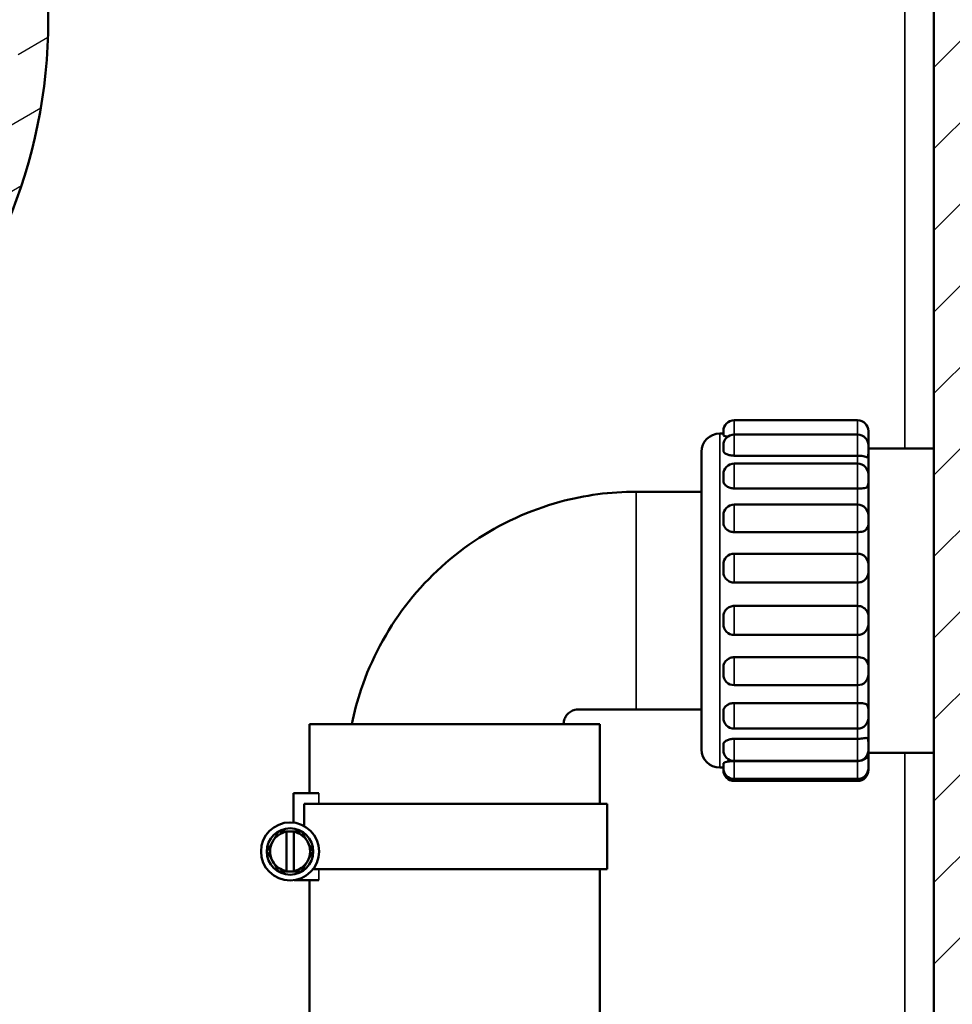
# Model space of a CAD drawing. Header units: millimetres. Extents: x 0 to 2103, y 0 to 1485.
# Tile 31 of 65: x 1044 to 1172, y 637 to 772. Entities that reach past the tile are written whole.
import ezdxf

# ---------------------------------------------------------------- set-up
doc = ezdxf.new("R2010")
doc.units = ezdxf.units.MM
doc.header["$LTSCALE"] = 2.5
for name, color, linetype, lineweight in [('AM_0', 7, 'Continuous', 50), ('AM_4', 7, 'Continuous', 35), ('AM_5', 7, 'Continuous', 35), ('AM_8', 7, 'Continuous', 25)]:
    doc.layers.add(name, color=color, linetype=linetype, lineweight=lineweight)
doc.styles.add('7 mm', font='arial.ttf')
doc.dimstyles.new('Schriftgröße 7', dxfattribs={"dimscale": 2.5, "dimtxt": 7, "dimasz": 2.5, "dimexe": 1.5, "dimexo": 1, "dimgap": 0.7, "dimtad": 1, "dimrnd": 1e-08, "dimtxsty": '7 mm', "dimcen": 0.09, "dimdle": 10, "dimclrd": 256, "dimclre": 256, "dimclrt": 7, "dimadec": 1, "dimazin": 2, "dimtfac": 0.357143, "dimtdec": 3, "dimtmove": 0, "dimatfit": 3, "dimfxl": 1, "dimtolj": 1, "dimtzin": 0, "dimlwd": -1, "dimlwe": -1, "dimarcsym": 0})

# ---------------------------------------------------------------- blocks, each defined once
blk = doc.blocks.new('*D67')
at = {"layer": 'AM_5', "transparency": 16777216}
for p, q in [((1208.9, 692.37), (1255.15, 692.37)), ((1251.4, 686.12), (1251.4, 513.62)), ((1168.4, 507.37), (1255.15, 507.37))]:
    blk.add_line(p, q, dxfattribs=at)
for points in [[(1250.36, 686.12), (1252.44, 686.12), (1251.4, 692.37)], [(1250.36, 513.62), (1252.44, 513.62), (1251.4, 507.37)]]:
    blk.add_solid(points, dxfattribs=at)
at = {"layer": 'Defpoints', "color": 0, "transparency": 16777216}
for p in [(1206.4, 692.37), (1165.9, 507.37), (1251.4, 507.37)]:
    blk.add_point(p, dxfattribs=at)
at = {"layer": 'AM_5', "color": 7, "transparency": 16777216, "insert": (1240.71, 581.29), "char_height": 17.5, "attachment_point": 4, "rotation": 90, "style": '7 mm'}
blk.add_mtext('\\A1;185', dxfattribs=at)
blk = doc.blocks.new('*D70')
at = {"layer": 'AM_5', "transparency": 16777216}
for p, q in [((1246.6, 844.37), (1298.44, 844.37)), ((1294.69, 838.12), (1294.69, 513.62)), ((1168.4, 507.37), (1298.44, 507.37))]:
    blk.add_line(p, q, dxfattribs=at)
for points in [[(1293.65, 838.12), (1295.73, 838.12), (1294.69, 844.37)], [(1293.65, 513.62), (1295.73, 513.62), (1294.69, 507.37)]]:
    blk.add_solid(points, dxfattribs=at)
at = {"layer": 'Defpoints', "color": 0, "transparency": 16777216}
for p in [(1244.1, 844.37), (1165.9, 507.37), (1294.69, 507.37)]:
    blk.add_point(p, dxfattribs=at)
at = {"layer": 'AM_5', "color": 7, "transparency": 16777216, "insert": (1284, 656.54), "char_height": 17.5, "attachment_point": 4, "rotation": 90, "style": '7 mm'}
blk.add_mtext('\\A1;337', dxfattribs=at)

msp = doc.modelspace()

# ---------------------------------------------------------------- hatches: boundary and pattern name
at = {"layer": 'AM_8'}
h = msp.add_hatch(dxfattribs=at)
h.set_pattern_fill('ANSI31', color=256, scale=63.5, style=0)
h.set_pattern_definition([(45, (0, 0), (-5.61266, 5.61266), [])])
edge = h.paths.add_edge_path()
edge.add_ellipse((850.3968, 909.3655), major_axis=(-2, 0), ratio=1, start_angle=0, end_angle=90)
edge.add_line((850.3968, 907.3655), (856.985, 907.3655))
edge.add_spline(control_points=[(856.985, 907.3655), (857.2798, 907.3655), (857.6279, 907.3028), (858.1611, 907.0991), (858.4448, 906.9281), (858.8348, 906.5696), (859.0162, 906.325), (859.2168, 905.8782), (859.2777, 905.6015), (859.2777, 905.3655)], knot_values=[0.31748805, 0.31748805, 0.31748805, 0.31748805, 0.4059175, 0.4059175, 0.48871987, 0.48871987, 0.56484395, 0.56484395, 0.63566172, 0.63566172, 0.63566172, 0.63566172], degree=3, periodic=0)
edge.add_line((859.2777, 905.3655), (859.2777, 902.3655))
edge.add_spline(control_points=[(859.2777, 902.3655), (859.2777, 902.1297), (859.3386, 901.8533), (859.5389, 901.4068), (859.7201, 901.1625), (860.1105, 900.8038), (860.3951, 900.6329), (860.9318, 900.4283), (861.2836, 900.3655), (861.5814, 900.3655)], knot_values=[0, 0, 0, 0, 0.07074831, 0.07074831, 0.1468011, 0.1468011, 0.22979095, 0.22979095, 0.31912671, 0.31912671, 0.31912671, 0.31912671], degree=3, periodic=0)
edge.add_line((861.5814, 900.3655), (867.3933, 900.3655))
edge.add_spline(control_points=[(867.3933, 900.3655), (867.6972, 900.3655), (868.0563, 900.3019), (868.6041, 900.0956), (868.8949, 899.9236), (869.2925, 899.5633), (869.477, 899.3191), (869.6797, 898.8739), (869.7412, 898.5997), (869.7412, 898.3655)], knot_values=[0.32147905, 0.32147905, 0.32147905, 0.32147905, 0.41265072, 0.41265072, 0.49709843, 0.49709843, 0.57361002, 0.57361002, 0.64386812, 0.64386812, 0.64386812, 0.64386812], degree=3, periodic=0)
edge.add_line((869.7412, 898.3655), (869.7412, 877.3655))
edge.add_spline(control_points=[(869.7412, 877.3655), (869.7412, 876.7825), (869.8054, 876.1469), (870.0785, 874.9073), (870.2873, 874.3031), (870.7911, 873.1943), (871.1419, 872.5937), (871.9682, 871.4841), (872.4432, 870.9747), (873.441, 870.073), (874.0655, 869.609), (875.3968, 868.8169), (876.1033, 868.4883), (877.5121, 867.9627), (878.3512, 867.7312), (880.059, 867.4328), (880.9276, 867.3655), (881.7214, 867.3655)], knot_values=[0, 0, 0, 0, 0.17490125, 0.17490125, 0.34980251, 0.34980251, 0.54027679, 0.54027679, 0.73075108, 0.73075108, 0.94372192, 0.94372192, 1.15669276, 1.15669276, 1.39482562, 1.39482562, 1.63295848, 1.63295848, 1.63295848, 1.63295848], degree=3, periodic=0)
edge.add_line((881.7214, 867.3655), (881.7214, 864.3655))
edge.add_line((881.7214, 864.3655), (870.5341, 864.3655))
edge.add_spline(control_points=[(870.5341, 864.3655), (869.5176, 864.9835), (868.5662, 865.7018), (867.0142, 867.1184), (866.2626, 867.9337), (864.9568, 869.7075), (864.4033, 870.6665), (863.6049, 872.4427), (863.2731, 873.4145), (862.8393, 875.4076), (862.7376, 876.4289), (862.7376, 877.3655)], knot_values=[-1.49559584, -1.49559584, -1.49559584, -1.49559584, -1.16842364, -1.16842364, -0.86519482, -0.86519482, -0.56196601, -0.56196601, -0.28098301, -0.28098301, 0, 0, 0, 0], degree=3, periodic=0)
edge.add_line((862.7376, 877.3655), (862.7376, 894.3655))
edge.add_line((862.7376, 894.3655), (861.5814, 894.3655))
edge.add_spline(control_points=[(861.5814, 894.3655), (860.988, 894.3655), (860.3389, 894.4181), (859.064, 894.6491), (858.4381, 894.8276), (857.3714, 895.2361), (856.8282, 895.4964), (855.8068, 896.1217), (855.3288, 896.4869), (854.5553, 897.2027), (854.1827, 897.6127), (853.5358, 898.5033), (853.2618, 898.984), (852.864, 899.8776), (852.698, 900.3691), (852.5543, 901.0363), (852.5248, 901.2012), (852.5013, 901.3655)], knot_values=[-1.27226412, -1.27226412, -1.27226412, -1.27226412, -1.09422792, -1.09422792, -0.91619172, -0.91619172, -0.7515338, -0.7515338, -0.58687588, -0.58687588, -0.43536713, -0.43536713, -0.28385837, -0.28385837, -0.14192918, -0.14192918, -0.09582796, -0.09582796, -0.09582796, -0.09582796], degree=3, periodic=0)
edge.add_line((852.5013, 901.3655), (850.3968, 901.3655))
edge.add_ellipse((850.3968, 909.3655), major_axis=(0, -8), ratio=1, start_angle=270, end_angle=360, ccw=False)
edge.add_line((842.3968, 909.3655), (842.3968, 911.3655))
edge.add_line((842.3968, 911.3655), (835.3968, 911.3655))
edge.add_ellipse((835.3968, 919.3655), major_axis=(0, -8), ratio=1, start_angle=270.094166, end_angle=360, ccw=False)
edge.add_line((827.3968, 919.3523), (816.454, 889.2873))
edge.add_ellipse((807.9968, 892.3655), major_axis=(8.4572, -3.0782), ratio=1, start_angle=290, end_angle=360, ccw=False)
edge.add_line((807.9968, 883.3655), (784.5968, 883.3655))
edge.add_ellipse((784.5968, 892.3655), major_axis=(0, -9), ratio=1, start_angle=335.311988, end_angle=360, ccw=False)
edge.add_ellipse((770.8968, 879.4787), major_axis=(9.9409, 4.7094), ratio=1, start_angle=334.651281, end_angle=360, ccw=False)
edge.add_line((781.8968, 879.4787), (781.8968, 517.3655))
edge.add_ellipse((785.8968, 517.3655), major_axis=(-4, 0), ratio=1, start_angle=0, end_angle=90)
edge.add_line((785.8968, 513.3655), (966.4974, 513.3655))
edge.add_spline(control_points=[(966.4974, 513.3655), (966.5474, 513.6496), (966.6191, 513.928), (966.8008, 514.4827), (966.9357, 514.8066), (967.2603, 515.4261), (967.4499, 515.7217), (967.885, 516.3077), (968.1841, 516.6436), (968.8401, 517.2542), (969.1969, 517.5291), (970.0314, 518.0846), (970.6622, 518.4121), (971.9087, 518.9199), (972.7013, 519.149), (974.3187, 519.442), (975.1432, 519.5069), (976.6503, 519.5069), (977.4748, 519.442), (979.0922, 519.149), (979.8849, 518.9199), (981.1313, 518.4121), (981.7622, 518.0846), (982.5966, 517.5291), (982.9534, 517.2542), (983.6095, 516.6436), (983.9085, 516.3077), (984.3437, 515.7217), (984.5332, 515.4261), (984.8578, 514.8066), (984.9927, 514.4827), (985.1744, 513.928), (985.2462, 513.6496), (985.2961, 513.3655)], knot_values=[1.33568633, 1.33568633, 1.33568633, 1.33568633, 1.41486401, 1.41486401, 1.51079485, 1.51079485, 1.60672569, 1.60672569, 1.72977229, 1.72977229, 1.8528189, 1.8528189, 2.03051262, 2.03051262, 2.25658575, 2.25658575, 2.48265888, 2.48265888, 2.708732, 2.708732, 2.93480513, 2.93480513, 3.11249885, 3.11249885, 3.23554546, 3.23554546, 3.35859206, 3.35859206, 3.4545229, 3.4545229, 3.55045374, 3.55045374, 3.62963143, 3.62963143, 3.62963143, 3.62963143], degree=3, periodic=0)
edge.add_line((985.2961, 513.3655), (1165.8968, 513.3655))
edge.add_ellipse((1165.8968, 517.3655), major_axis=(0, -4), ratio=1, start_angle=0, end_angle=90)
edge.add_line((1169.8968, 517.3655), (1169.8968, 879.4787))
edge.add_ellipse((1180.8968, 879.4787), major_axis=(-11, 0), ratio=1, start_angle=334.651281, end_angle=360, ccw=False)
edge.add_ellipse((1167.1968, 892.3655), major_axis=(3.7591, -8.1774), ratio=1, start_angle=335.311988, end_angle=360, ccw=False)
edge.add_line((1167.1968, 883.3655), (1143.7968, 883.3655))
edge.add_ellipse((1143.7968, 892.3655), major_axis=(0, -9), ratio=1, start_angle=290, end_angle=360, ccw=False)
edge.add_line((1135.3395, 889.2873), (1124.3968, 919.3523))
edge.add_ellipse((1116.3968, 919.3655), major_axis=(8, -0.0131), ratio=1, start_angle=270.094166, end_angle=360, ccw=False)
edge.add_line((1116.3968, 911.3655), (1109.3968, 911.3655))
edge.add_line((1109.3968, 911.3655), (1109.3968, 909.3655))
edge.add_ellipse((1101.3968, 909.3655), major_axis=(8, 0), ratio=1, start_angle=270, end_angle=360, ccw=False)
edge.add_line((1101.3968, 901.3655), (1099.2922, 901.3655))
edge.add_spline(control_points=[(1099.2922, 901.3655), (1099.2687, 901.2012), (1099.2393, 901.0363), (1099.0955, 900.3691), (1098.9295, 899.8776), (1098.5318, 898.984), (1098.2577, 898.5033), (1097.6108, 897.6127), (1097.2382, 897.2027), (1096.4647, 896.4869), (1095.9867, 896.1217), (1094.9653, 895.4964), (1094.4222, 895.2361), (1093.3554, 894.8276), (1092.7296, 894.6491), (1091.4546, 894.4181), (1090.8056, 894.3655), (1090.2121, 894.3655)], knot_values=[0.09582796, 0.09582796, 0.09582796, 0.09582796, 0.14192918, 0.14192918, 0.28385837, 0.28385837, 0.43536713, 0.43536713, 0.58687588, 0.58687588, 0.7515338, 0.7515338, 0.91619172, 0.91619172, 1.09422792, 1.09422792, 1.27226412, 1.27226412, 1.27226412, 1.27226412], degree=3, periodic=0)
edge.add_line((1090.2121, 894.3655), (1089.0559, 894.3655))
edge.add_line((1089.0559, 894.3655), (1089.0559, 877.3655))
edge.add_spline(control_points=[(1089.0559, 877.3655), (1089.0559, 876.4289), (1088.9542, 875.4076), (1088.5204, 873.4145), (1088.1886, 872.4427), (1087.3902, 870.6665), (1086.8367, 869.7075), (1085.5309, 867.9337), (1084.7793, 867.1184), (1083.2273, 865.7018), (1082.2759, 864.9835), (1081.2595, 864.3655)], knot_values=[0, 0, 0, 0, 0.28098301, 0.28098301, 0.56196601, 0.56196601, 0.86519482, 0.86519482, 1.16842364, 1.16842364, 1.49559584, 1.49559584, 1.49559584, 1.49559584], degree=3, periodic=0)
edge.add_line((1081.2595, 864.3655), (1070.0721, 864.3655))
edge.add_line((1070.0721, 864.3655), (1070.0721, 867.3655))
edge.add_spline(control_points=[(1070.0721, 867.3655), (1070.8659, 867.3655), (1071.7345, 867.4328), (1073.4423, 867.7312), (1074.2814, 867.9627), (1075.6903, 868.4883), (1076.3967, 868.8169), (1077.728, 869.609), (1078.3525, 870.073), (1079.3503, 870.9747), (1079.8253, 871.4841), (1080.6516, 872.5937), (1081.0025, 873.1943), (1081.5062, 874.3031), (1081.715, 874.9073), (1081.9881, 876.1469), (1082.0523, 876.7825), (1082.0523, 877.3655)], knot_values=[-1.63295848, -1.63295848, -1.63295848, -1.63295848, -1.39482562, -1.39482562, -1.15669276, -1.15669276, -0.94372192, -0.94372192, -0.73075108, -0.73075108, -0.54027679, -0.54027679, -0.34980251, -0.34980251, -0.17490125, -0.17490125, 0, 0, 0, 0], degree=3, periodic=0)
edge.add_line((1082.0523, 877.3655), (1082.0523, 898.3655))
edge.add_spline(control_points=[(1082.0523, 898.3655), (1082.0523, 898.5997), (1082.1138, 898.8739), (1082.3166, 899.3191), (1082.501, 899.5633), (1082.8987, 899.9236), (1083.1894, 900.0956), (1083.7372, 900.3019), (1084.0963, 900.3655), (1084.4002, 900.3655)], knot_values=[-0.64386812, -0.64386812, -0.64386812, -0.64386812, -0.57361002, -0.57361002, -0.49709843, -0.49709843, -0.41265072, -0.41265072, -0.32147905, -0.32147905, -0.32147905, -0.32147905], degree=3, periodic=0)
edge.add_line((1084.4002, 900.3655), (1090.2121, 900.3655))
edge.add_spline(control_points=[(1090.2121, 900.3655), (1090.5099, 900.3655), (1090.8617, 900.4283), (1091.3984, 900.6329), (1091.683, 900.8038), (1092.0734, 901.1625), (1092.2546, 901.4068), (1092.455, 901.8533), (1092.5158, 902.1297), (1092.5158, 902.3655)], knot_values=[-0.31912671, -0.31912671, -0.31912671, -0.31912671, -0.22979095, -0.22979095, -0.1468011, -0.1468011, -0.07074831, -0.07074831, 0, 0, 0, 0], degree=3, periodic=0)
edge.add_line((1092.5158, 902.3655), (1092.5158, 905.3655))
edge.add_spline(control_points=[(1092.5158, 905.3655), (1092.5158, 905.6015), (1092.5768, 905.8782), (1092.7774, 906.325), (1092.9588, 906.5696), (1093.3487, 906.9281), (1093.6324, 907.0991), (1094.1656, 907.3028), (1094.5137, 907.3655), (1094.8085, 907.3655)], knot_values=[-0.63566172, -0.63566172, -0.63566172, -0.63566172, -0.56484395, -0.56484395, -0.48871987, -0.48871987, -0.4059175, -0.4059175, -0.31748805, -0.31748805, -0.31748805, -0.31748805], degree=3, periodic=0)
edge.add_line((1094.8085, 907.3655), (1101.3968, 907.3655))
edge.add_ellipse((1101.3968, 909.3655), major_axis=(0, -2), ratio=1, start_angle=0, end_angle=90)
edge.add_line((1103.3968, 909.3655), (1103.3968, 915.3655))
edge.add_ellipse((1105.3968, 915.3655), major_axis=(-2, 0), ratio=1, start_angle=270, end_angle=360, ccw=False)
edge.add_line((1105.3968, 917.3655), (1113.8968, 917.3655))
edge.add_line((1113.8968, 917.3655), (1116.3968, 917.3655))
edge.add_ellipse((1116.3968, 919.3655), major_axis=(0, -2), ratio=1, start_angle=0, end_angle=48.590378)
edge.add_ellipse((1116.3968, 919.3655), major_axis=(1.5, -1.3229), ratio=1, start_angle=0, end_angle=41.409622)
edge.add_line((1118.3968, 919.3655), (1118.3968, 936.3655))
edge.add_ellipse((1121.3968, 936.3655), major_axis=(-3, 0), ratio=1, start_angle=270, end_angle=360, ccw=False)
edge.add_line((1121.3968, 939.3655), (1121.397, 939.3655))
edge.add_ellipse((1121.397, 936.3655), major_axis=(0, 3), ratio=1, start_angle=290, end_angle=360, ccw=False)
edge.add_line((1124.2161, 937.3915), (1140.9777, 891.3394))
edge.add_ellipse((1143.7968, 892.3655), major_axis=(-2.8191, -1.0261), ratio=1, start_angle=0, end_angle=70)
edge.add_line((1143.7968, 889.3655), (1167.1968, 889.3655))
edge.add_ellipse((1167.1968, 892.3655), major_axis=(0, -3), ratio=1, start_angle=0, end_angle=70)
edge.add_line((1170.0158, 891.3394), (1178.7701, 915.3915))
edge.add_ellipse((1181.5892, 914.3655), major_axis=(-2.8191, 1.0261), ratio=1, start_angle=290, end_angle=360, ccw=False)
edge.add_line((1181.5892, 917.3655), (1195.466, 917.3655))
edge.add_ellipse((1195.466, 906.3655), major_axis=(0, 11), ratio=1, start_angle=210, end_angle=360, ccw=False)
edge.add_line((1200.966, 896.8392), (1178.3968, 883.8089))
edge.add_ellipse((1180.8968, 879.4787), major_axis=(-2.5, 4.3301), ratio=1, start_angle=0, end_angle=60)
edge.add_line((1175.8968, 879.4787), (1175.8968, 517.3655))
edge.add_ellipse((1165.8968, 517.3655), major_axis=(10, 0), ratio=1, start_angle=270, end_angle=360, ccw=False)
edge.add_line((1165.8968, 507.3655), (981.1883, 507.3655))
edge.add_spline(control_points=[(981.1883, 507.3655), (980.6886, 507.3655), (980.0891, 507.3806), (978.4357, 507.436), (977.0514, 507.4925), (975.8968, 507.4925), (974.7422, 507.4925), (973.3578, 507.436), (971.7044, 507.3806), (971.105, 507.3655), (970.6053, 507.3655)], knot_values=[-0.49629123, -0.49629123, -0.49629123, -0.49629123, -0.34637833, -0.34637833, 0, 0, 0, 0.34637833, 0.34637833, 0.49629123, 0.49629123, 0.49629123, 0.49629123], degree=3, periodic=0)
edge.add_line((970.6053, 507.3655), (785.8968, 507.3655))
edge.add_ellipse((785.8968, 517.3655), major_axis=(0, -10), ratio=1, start_angle=270, end_angle=360, ccw=False)
edge.add_line((775.8968, 517.3655), (775.8968, 879.4787))
edge.add_ellipse((770.8968, 879.4787), major_axis=(5, 0), ratio=1, start_angle=0, end_angle=60)
edge.add_line((773.3968, 883.8089), (750.8275, 896.8392))
edge.add_ellipse((756.3275, 906.3655), major_axis=(-5.5, -9.5263), ratio=1, start_angle=210, end_angle=360, ccw=False)
edge.add_line((756.3275, 917.3655), (770.2044, 917.3655))
edge.add_ellipse((770.2044, 914.3655), major_axis=(0, 3), ratio=1, start_angle=290, end_angle=360, ccw=False)
edge.add_line((773.0234, 915.3915), (781.7777, 891.3394))
edge.add_ellipse((784.5968, 892.3655), major_axis=(-2.8191, -1.0261), ratio=1, start_angle=0, end_angle=70)
edge.add_line((784.5968, 889.3655), (807.9968, 889.3655))
edge.add_ellipse((807.9968, 892.3655), major_axis=(0, -3), ratio=1, start_angle=0, end_angle=70)
edge.add_line((810.8158, 891.3394), (827.5774, 937.3915))
edge.add_ellipse((830.3965, 936.3655), major_axis=(-2.8191, 1.0261), ratio=1, start_angle=290, end_angle=360, ccw=False)
edge.add_line((830.3965, 939.3655), (830.3968, 939.3655))
edge.add_ellipse((830.3968, 936.3655), major_axis=(0, 3), ratio=1, start_angle=270, end_angle=360, ccw=False)
edge.add_line((833.3968, 936.3655), (833.3968, 919.3655))
edge.add_ellipse((835.3968, 919.3655), major_axis=(-2, 0), ratio=1, start_angle=0, end_angle=41.409622)
edge.add_ellipse((835.3968, 919.3655), major_axis=(-1.5, -1.3229), ratio=1, start_angle=0, end_angle=48.590378)
edge.add_line((835.3968, 917.3655), (837.8968, 917.3655))
edge.add_line((837.8968, 917.3655), (846.3968, 917.3655))
edge.add_ellipse((846.3968, 915.3655), major_axis=(0, 2), ratio=1, start_angle=270, end_angle=360, ccw=False)
edge.add_line((848.3968, 915.3655), (848.3968, 909.3655))
edge = h.paths.add_edge_path(flags=0)
edge.add_ellipse((1167.1968, 892.3655), major_axis=(8.4572, -3.0782), ratio=1, start_angle=358.838466, end_angle=360)
edge.add_line((1175.654, 889.2873), (1183.6898, 911.3655))
edge.add_line((1183.6898, 911.3655), (1195.466, 911.3655))
edge.add_ellipse((1195.466, 906.3655), major_axis=(2.5, -4.3301), ratio=1, start_angle=0, end_angle=150, ccw=False)
edge.add_line((1197.966, 902.0354), (1175.5899, 889.1165))
edge = h.paths.add_edge_path(flags=0)
edge.add_ellipse((784.5968, 892.3655), major_axis=(-8.3931, -3.249), ratio=1, start_angle=358.838466, end_angle=360)
edge.add_line((776.2037, 889.1165), (753.8275, 902.0354))
edge.add_ellipse((756.3275, 906.3655), major_axis=(0, 5), ratio=1, start_angle=0, end_angle=150, ccw=False)
edge.add_line((756.3275, 911.3655), (768.1037, 911.3655))
edge.add_line((768.1037, 911.3655), (776.1395, 889.2873))
h = msp.add_hatch(dxfattribs=at)
h.set_pattern_fill('ANSI31', color=256, scale=63.5, angle=-14.999978, style=0)
h.set_pattern_definition([(30, (0, 0), (-3.968753, 6.874075), [])])
edge = h.paths.add_edge_path()
edge.add_ellipse((975.8968, 772.3655), major_axis=(72, 0), ratio=1, start_angle=180, end_angle=360)
edge.add_line((1047.8968, 772.3655), (1047.8968, 861.6527))
edge.add_spline(control_points=[(1047.8968, 861.6527), (1047.8968, 862.3075), (1048.0246, 862.9563), (1048.5214, 864.1665), (1048.8852, 864.7169), (1049.759, 865.6013), (1050.2444, 865.9443), (1051.3122, 866.4446), (1051.886, 866.5982), (1052.4733, 866.648)], knot_values=[-0.74629253, -0.74629253, -0.74629253, -0.74629253, -0.54984115, -0.54984115, -0.35379815, -0.35379815, -0.17683713, -0.17683713, 0, 0, 0, 0], degree=3, periodic=0)
edge.add_spline(control_points=[(1052.4733, 866.648), (1056.4851, 866.9883), (1060.7511, 867.3655)], knot_values=[0.00333907, 0.00333907, 0.00333907, 0.53846571, 0.53846571, 0.53846571], weights=[1.03859538, 1.02004441, 1.00024711], degree=2, periodic=0)
edge.add_line((1060.7511, 867.3655), (1070.0721, 867.3655))
edge.add_spline(control_points=[(1070.0721, 867.3655), (1070.8659, 867.3655), (1071.7345, 867.4328), (1073.4423, 867.7312), (1074.2814, 867.9627), (1075.6903, 868.4883), (1076.3967, 868.8169), (1077.728, 869.609), (1078.3525, 870.073), (1079.3503, 870.9747), (1079.8253, 871.4841), (1080.6516, 872.5937), (1081.0025, 873.1943), (1081.5062, 874.3031), (1081.715, 874.9073), (1081.9881, 876.1469), (1082.0523, 876.7825), (1082.0523, 877.3655)], knot_values=[0, 0, 0, 0, 0.23813286, 0.23813286, 0.47626571, 0.47626571, 0.68923656, 0.68923656, 0.9022074, 0.9022074, 1.09268169, 1.09268169, 1.28315597, 1.28315597, 1.45805722, 1.45805722, 1.63295848, 1.63295848, 1.63295848, 1.63295848], degree=3, periodic=0)
edge.add_line((1082.0523, 877.3655), (1082.0523, 898.3655))
edge.add_line((1082.0523, 898.3655), (1082.0523, 905.3655))
edge.add_line((1082.0523, 905.3655), (1077.3118, 905.3655))
edge.add_line((1077.3118, 905.3655), (1077.3118, 877.3655))
edge.add_spline(control_points=[(1077.3118, 877.3655), (1077.3118, 877.0168), (1077.273, 876.6367), (1077.1081, 875.8956), (1076.9822, 875.5346), (1076.6777, 874.8699), (1076.4649, 874.509), (1075.9644, 873.8427), (1075.6769, 873.537), (1075.0725, 872.9949), (1074.6936, 872.7155), (1073.8867, 872.2386), (1073.4588, 872.0407), (1072.6079, 871.7249), (1072.1023, 871.5858), (1071.0735, 871.4062), (1070.5503, 871.3655), (1070.0721, 871.3655)], knot_values=[-0.98330002, -0.98330002, -0.98330002, -0.98330002, -0.8786834, -0.8786834, -0.77406678, -0.77406678, -0.65932911, -0.65932911, -0.54459145, -0.54459145, -0.4157376, -0.4157376, -0.28688375, -0.28688375, -0.14344188, -0.14344188, 0, 0, 0, 0], degree=3, periodic=0)
edge.add_line((1070.0721, 871.3655), (1060.468, 871.3655))
edge.add_spline(control_points=[(1060.468, 871.3655), (1055.9293, 870.9647), (1051.6776, 870.6056)], knot_values=[16.37753239, 16.37753239, 16.37753239, 16.94880695, 16.94880695, 16.94880695], weights=[1.00030472, 1.02139609, 1.04106531], degree=2, periodic=0)
edge.add_spline(control_points=[(1051.6776, 870.6056), (1050.5774, 870.5127), (1049.506, 870.2058), (1047.5401, 869.1979), (1046.6649, 868.5065), (1045.2901, 866.9002), (1044.7755, 866.0228), (1044.0758, 864.1276), (1043.8968, 863.1243), (1043.8968, 862.1134)], knot_values=[-1.26875102, -1.26875102, -1.26875102, -1.26875102, -0.93751201, -0.93751201, -0.60600679, -0.60600679, -0.30325542, -0.30325542, 0, 0, 0, 0], degree=3, periodic=0)
edge.add_line((1043.8968, 862.1134), (1043.8968, 772.3655))
edge.add_ellipse((975.8968, 772.3655), major_axis=(-68, 0), ratio=1, start_angle=0, end_angle=180, ccw=False)
edge.add_line((907.8968, 772.3655), (907.8968, 815.3655))
edge.add_line((907.8968, 815.3655), (903.8968, 815.3655))
edge.add_line((903.8968, 815.3655), (903.8968, 777.3655))
edge.add_line((903.8968, 777.3655), (903.8968, 775.3655))
edge.add_line((903.8968, 775.3655), (903.8968, 772.3655))
edge = h.paths.add_edge_path()
edge.add_line((957.8968, 815.3655), (961.8968, 815.3655))
edge.add_line((961.8968, 815.3655), (961.8968, 777.3655))
edge.add_line((961.8968, 777.3655), (961.8968, 775.3655))
edge.add_line((961.8968, 775.3655), (961.8968, 772.3655))
edge.add_ellipse((975.8968, 772.3655), major_axis=(-14, 0), ratio=1, start_angle=0, end_angle=180)
edge.add_line((989.8968, 772.3655), (989.8968, 860.3655))
edge.add_line((989.8968, 860.3655), (989.1721, 860.3655))
edge.add_spline(control_points=[(989.1721, 860.3655), (988.9431, 860.7457), (988.6643, 861.0947), (987.8737, 861.851), (987.3226, 862.2038), (986.1166, 862.6778), (985.4739, 862.7946), (984.8266, 862.7848)], knot_values=[-0.52238809, -0.52238809, -0.52238809, -0.52238809, -0.38872418, -0.38872418, -0.19419956, -0.19419956, 0, 0, 0, 0], degree=3, periodic=0)
edge.add_spline(control_points=[(984.8266, 862.7848), (948.9501, 862.2461), (891.0425, 867.3655)], knot_values=[7.33314441, 7.33314441, 7.33314441, 17.00385732, 17.00385732, 17.00385732], weights=[1.30875628, 1.3580203, 1.00024711], degree=2, periodic=0)
edge.add_line((891.0425, 867.3655), (881.7214, 867.3655))
edge.add_spline(control_points=[(881.7214, 867.3655), (880.9276, 867.3655), (880.059, 867.4328), (878.3512, 867.7312), (877.5121, 867.9627), (876.1033, 868.4883), (875.3968, 868.8169), (874.0655, 869.609), (873.441, 870.073), (872.4432, 870.9747), (871.9682, 871.4841), (871.1419, 872.5937), (870.7911, 873.1943), (870.2873, 874.3031), (870.0785, 874.9073), (869.8054, 876.1469), (869.7412, 876.7825), (869.7412, 877.3655)], knot_values=[-1.63295848, -1.63295848, -1.63295848, -1.63295848, -1.39482562, -1.39482562, -1.15669276, -1.15669276, -0.94372192, -0.94372192, -0.73075108, -0.73075108, -0.54027679, -0.54027679, -0.34980251, -0.34980251, -0.17490125, -0.17490125, 0, 0, 0, 0], degree=3, periodic=0)
edge.add_line((869.7412, 877.3655), (869.7412, 898.3655))
edge.add_line((869.7412, 898.3655), (869.7412, 905.3655))
edge.add_line((869.7412, 905.3655), (874.4818, 905.3655))
edge.add_line((874.4818, 905.3655), (874.4818, 877.3655))
edge.add_spline(control_points=[(874.4818, 877.3655), (874.4818, 877.0168), (874.5206, 876.6367), (874.6854, 875.8956), (874.8113, 875.5346), (875.1158, 874.8699), (875.3286, 874.509), (875.8292, 873.8427), (876.1166, 873.537), (876.7211, 872.9949), (877.0999, 872.7155), (877.9068, 872.2386), (878.3347, 872.0407), (879.1857, 871.7249), (879.6913, 871.5858), (880.7201, 871.4062), (881.2433, 871.3655), (881.7214, 871.3655)], knot_values=[0, 0, 0, 0, 0.10461662, 0.10461662, 0.20923324, 0.20923324, 0.32397091, 0.32397091, 0.43870857, 0.43870857, 0.56756242, 0.56756242, 0.69641626, 0.69641626, 0.83985814, 0.83985814, 0.98330002, 0.98330002, 0.98330002, 0.98330002], degree=3, periodic=0)
edge.add_line((881.7214, 871.3655), (891.3256, 871.3655))
edge.add_spline(control_points=[(891.3256, 871.3655), (949.2695, 866.2493), (985.2767, 866.8168)], knot_values=[0.00412582, 0.00412582, 0.00412582, 9.70382723, 9.70382723, 9.70382723], weights=[1.00030472, 1.35841625, 1.30653778], degree=2, periodic=0)
edge.add_spline(control_points=[(985.2767, 866.8168), (986.1391, 866.8304), (986.9983, 866.7119), (988.6516, 866.2187), (989.4355, 865.8469), (991.0689, 864.7401), (991.8563, 863.9429), (993.0879, 862.0827), (993.5169, 861.0355), (993.8422, 859.3859), (993.8968, 858.8263), (993.8968, 858.2655)], knot_values=[-1.3552541, -1.3552541, -1.3552541, -1.3552541, -1.09645802, -1.09645802, -0.83756109, -0.83756109, -0.50441913, -0.50441913, -0.16823186, -0.16823186, 0, 0, 0, 0], degree=3, periodic=0)
edge.add_line((993.8968, 858.2655), (993.8968, 772.3655))
edge.add_ellipse((975.8968, 772.3655), major_axis=(18, 0), ratio=1, start_angle=180, end_angle=360, ccw=False)
edge.add_line((957.8968, 772.3655), (957.8968, 815.3655))

# ---------------------------------------------------------------- linework, layer by layer
at = {"layer": 'AM_0'}
for p, q in [((1169.8968, 517.3655), (1169.8968, 879.4787)), ((1047.8968, 861.6527), (1047.8968, 772.3655)), ((1159.3968, 717.2035), (1142.3968, 717.2035)), ((1140.8968, 715.3655), (1140.3968, 715.3655)), ((1140.8968, 715.1388), (1140.8968, 715.7035)), ((1159.3968, 715.2436), (1142.3968, 715.2436)), ((1160.8968, 715.7035), (1160.8968, 714.7035)), ((1160.8968, 714.7035), (1160.8968, 714.4278)), ((1140.8968, 713.0289), (1140.8968, 713.7436)), ((1160.8968, 713.8655), (1160.8968, 713.7436)), ((1160.8968, 713.7436), (1160.8968, 712.7436)), ((1169.8968, 713.3205), (1160.8968, 713.3205)), ((1137.8968, 712.8655), (1137.8968, 671.8655)), ((1159.3968, 712.3264), (1142.3968, 712.3264)), ((1160.8968, 712.7436), (1160.8968, 709.7401)), ((1159.3968, 711.2401), (1142.3968, 711.2401)), ((1140.8968, 708.8963), (1140.8968, 709.7401)), ((1160.8968, 709.7401), (1160.8968, 708.7401)), ((1159.3968, 707.8186), (1142.3968, 707.8186)), ((1160.8968, 708.7401), (1160.8968, 704.0847)), ((1137.8968, 707.3655), (1128.8968, 707.3655)), ((1159.3968, 705.5847), (1142.3968, 705.5847)), ((1140.8968, 703.1456), (1140.8968, 704.0847)), ((1160.8968, 704.0847), (1160.8968, 703.0847)), ((1160.8968, 703.0847), (1160.8968, 697.3311)), ((1159.3968, 701.798), (1142.3968, 701.798)), ((1159.3968, 698.8311), (1142.3968, 698.8311)), ((1140.8968, 696.3396), (1140.8968, 697.3311)), ((1160.8968, 697.3311), (1160.8968, 696.3311)), ((1160.8968, 696.3311), (1160.8968, 690.1404)), ((1159.3968, 694.8542), (1142.3968, 694.8542)), ((1142.3968, 691.6348), (1159.3968, 691.6348)), ((1140.8968, 689.1404), (1140.8968, 690.1375)), ((1160.8968, 690.1404), (1160.8968, 689.1404)), ((1160.8968, 689.1404), (1160.8968, 683.2165)), ((1159.3968, 687.6404), (1142.3968, 687.6404)), ((1142.3968, 684.5667), (1159.3968, 684.5667)), ((1140.8968, 682.2165), (1140.8968, 683.1726)), ((1160.8968, 683.2165), (1160.8968, 682.2165)), ((1160.8968, 682.2165), (1160.8968, 677.237)), ((1159.3968, 680.7165), (1142.3968, 680.7165)), ((1142.3968, 678.2621), (1159.3968, 678.2621)), ((1137.8968, 677.3655), (1128.8968, 677.3655)), ((1140.8968, 676.237), (1140.8968, 677.1075)), ((1160.8968, 677.237), (1160.8968, 676.237)), ((1083.8968, 675.3655), (1123.8968, 675.3655)), ((1083.8968, 675.3655), (1083.8968, 665.8655)), ((1123.8968, 675.3655), (1123.8968, 664.3655)), ((1160.8968, 676.237), (1160.8968, 672.7874)), ((1159.3968, 674.737), (1142.3968, 674.737)), ((1142.3968, 673.338), (1159.3968, 673.338)), ((1160.8968, 672.7874), (1160.8968, 671.7874)), ((1140.8968, 671.7874), (1140.8968, 672.536)), ((1160.8968, 671.7874), (1160.8968, 670.8655)), ((1169.8968, 671.4105), (1160.8968, 671.4105)), ((1140.8968, 669.3032), (1140.8968, 669.9056)), ((1159.3968, 670.2874), (1142.3968, 670.2874)), ((1142.3968, 670.2764), (1159.3968, 670.2764)), ((1160.8968, 670.3032), (1160.8968, 669.3032)), ((1140.8968, 669.3655), (1140.3968, 669.3655)), ((1140.8968, 669.0275), (1140.8968, 669.3032)), ((1160.8968, 669.3032), (1160.8968, 669.0275)), ((1159.3968, 667.8032), (1142.3968, 667.8032)), ((1159.3968, 667.5275), (1142.3968, 667.5275)), ((1081.6646, 665.8655), (1085.1646, 665.8655)), ((1081.6646, 661.7981), (1081.6646, 665.8655)), ((1083.1646, 664.3655), (1083.1646, 661.3119)), ((1084.2532, 664.3655), (1083.1646, 664.3655)), ((1084.2532, 664.3655), (1124.8968, 664.3655)), ((1124.8968, 655.3655), (1124.8968, 664.3655)), ((1080.7056, 660.5745), (1081.7056, 660.5745)), ((1080.7056, 655.1203), (1080.7056, 660.5286)), ((1081.7056, 660.5286), (1081.7056, 655.1203)), ((1081.7056, 655.0745), (1080.7056, 655.0745)), ((1084.3605, 655.3655), (1124.8968, 655.3655)), ((1123.8968, 655.3655), (1123.8968, 595.3655)), ((1085.1646, 653.8655), (1081.7769, 653.8655)), ((1083.8968, 653.8655), (1083.8968, 596.8655))]:
    msp.add_line(p, q, dxfattribs=at)
for radius in [4, 3.2]:
    msp.add_circle((1081.2056, 657.8245), radius, dxfattribs=at)
for centre, radius, start, end in [((975.8968, 772.3655), 72, 180, 0), ((1142.3968, 715.7035), 1.5, 90, 180), ((1159.3968, 715.7035), 1.5, 0, 90), ((1140.3968, 712.8655), 2.5, 90, 180), ((1142.3968, 713.7436), 1.5, 90, 180), ((1159.3968, 713.7436), 1.5, 0, 90), ((1159.3968, 714.7035), 1.5, 341.339882, 0), ((1159.3968, 713.8655), 1.5, 0, 16.220336), ((1159.3968, 714.4278), 1.5, 349.196686, 0), ((1159.3968, 712.7436), 1.5, 338.462399, 0), ((1142.3968, 709.7401), 1.5, 90, 180), ((1159.3968, 709.7401), 1.5, 0, 90), ((1159.3968, 708.7401), 1.5, 333.822545, 0), ((1142.3968, 704.0847), 1.5, 90, 180), ((1159.3968, 704.0847), 1.5, 0, 90), ((1159.3968, 703.0847), 1.5, 324.753424, 0), ((1142.3968, 697.3311), 1.5, 90, 180), ((1159.3968, 697.3311), 1.5, 0, 90), ((1159.3968, 696.3311), 1.5, 305.060551, 0), ((1159.3968, 690.1404), 1.5, 0, 64.562285), ((1142.3968, 689.1404), 1.5, 180, 270), ((1159.3968, 689.1404), 1.5, 270, 0), ((1159.3968, 683.2165), 1.5, 0, 38.589716), ((1142.3968, 682.2165), 1.5, 180, 270), ((1159.3968, 682.2165), 1.5, 270, 0), ((1159.3968, 677.237), 1.5, 0, 27.872217), ((1142.3968, 676.237), 1.5, 180, 270), ((1159.3968, 676.237), 1.5, 270, 0), ((1159.3968, 672.7874), 1.5, 0, 22.380394), ((1140.3968, 671.8655), 2.5, 180, 270), ((1142.3968, 671.7874), 1.5, 180, 270), ((1159.3968, 671.7874), 1.5, 270, 0), ((1159.3968, 670.3032), 1.5, 0, 19.878797), ((1159.3968, 670.8655), 1.5, 349.196686, 0), ((1142.3968, 669.3032), 1.5, 180, 270), ((1142.3968, 669.0275), 1.5, 180, 270), ((1159.3968, 669.3032), 1.5, 270, 0), ((1159.3968, 669.0275), 1.5, 270, 0), ((1081.2056, 657.8245), 2.75, 100.475682, 150), ((1081.2056, 657.8245), 2.75, 30, 79.524318), ((1081.2056, 657.8245), 2.75, 150, 210), ((1081.2056, 657.8245), 2.75, 330, 30), ((1081.2056, 657.8245), 2.75, 210, 259.524318), ((1081.2056, 657.8245), 2.75, 280.475682, 330)]:
    msp.add_arc(centre, radius, start, end, dxfattribs=at)
for points, knots in [([(1141.4925, 714.9404), (1141.4461, 714.9472), (1141.4016, 714.9543), (1141.2183, 714.9871), (1141.105, 715.016), (1140.9466, 715.0753), (1140.903, 715.1051), (1140.897, 715.1348), (1140.8968, 715.1368), (1140.8968, 715.1388)], [0.384442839, 0.384442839, 0.384442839, 0.384442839, 0.401988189, 0.401988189, 0.460592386, 0.460592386, 0.519138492, 0.519138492, 0.523448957, 0.523448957, 0.523448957, 0.523448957]), ([(1142.3968, 712.3264), (1142.209, 712.3264), (1142.0229, 712.344), (1141.6664, 712.4132), (1141.5003, 712.4653), (1141.2183, 712.5953), (1141.105, 712.6718), (1140.9466, 712.837), (1140.903, 712.924), (1140.897, 713.0163), (1140.8968, 713.0226), (1140.8968, 713.0289)], [0.287050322, 0.287050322, 0.287050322, 0.287050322, 0.343410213, 0.343410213, 0.401988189, 0.401988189, 0.460592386, 0.460592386, 0.519138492, 0.519138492, 0.523448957, 0.523448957, 0.523448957, 0.523448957]), ([(1160.7921, 712.193), (1160.7782, 712.1576), (1160.7558, 712.1386), (1160.6774, 712.1252), (1160.6141, 712.1384), (1160.4276, 712.186), (1160.3084, 712.2189), (1160.0429, 712.2733), (1159.9033, 712.2958), (1159.6353, 712.3207), (1159.5168, 712.3264), (1159.3968, 712.3264)], [0.330361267, 0.330361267, 0.330361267, 0.330361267, 0.375204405, 0.375204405, 0.431713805, 0.431713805, 0.489316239, 0.489316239, 0.538147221, 0.538147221, 0.574133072, 0.574133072, 0.574133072, 0.574133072]), ([(1142.3968, 707.8186), (1142.209, 707.8186), (1142.0229, 707.8447), (1141.6664, 707.9482), (1141.5003, 708.0264), (1141.2183, 708.2232), (1141.105, 708.3399), (1140.9466, 708.5948), (1140.903, 708.7305), (1140.897, 708.8764), (1140.8968, 708.8864), (1140.8968, 708.8963)], [0.287050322, 0.287050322, 0.287050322, 0.287050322, 0.343410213, 0.343410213, 0.401988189, 0.401988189, 0.460592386, 0.460592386, 0.519138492, 0.519138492, 0.523448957, 0.523448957, 0.523448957, 0.523448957]), ([(1160.7429, 708.0784), (1160.7363, 708.0648), (1160.729, 708.052), (1160.6774, 707.9724), (1160.6141, 707.9259), (1160.4276, 707.8609), (1160.3084, 707.8443), (1160.0429, 707.8258), (1159.9033, 707.8223), (1159.6353, 707.819), (1159.5168, 707.8186), (1159.3968, 707.8186)], [0.364992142, 0.364992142, 0.364992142, 0.364992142, 0.375204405, 0.375204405, 0.431713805, 0.431713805, 0.489316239, 0.489316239, 0.538147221, 0.538147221, 0.574133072, 0.574133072, 0.574133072, 0.574133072]), ([(1089.7081, 675.3655), (1090.0393, 676.9919), (1090.4702, 678.596), (1092.3841, 684.2656), (1094.4737, 688.1943), (1099.7341, 695.0842), (1102.973, 698.1347), (1110.165, 702.9731), (1114.2112, 704.8237), (1121.8015, 706.8893), (1125.3644, 707.3655), (1128.8968, 707.3655)], [0.80161637, 0.80161637, 0.80161637, 0.80161637, 1.29647221, 1.29647221, 2.59681827, 2.59681827, 3.89702433, 3.89702433, 5.19723545, 5.19723545, 6.25693699, 6.25693699, 6.25693699, 6.25693699]), ([(1142.3968, 701.798), (1142.209, 701.798), (1142.0229, 701.8302), (1141.6664, 701.9579), (1141.5003, 702.0545), (1141.2183, 702.2989), (1141.105, 702.4444), (1140.9466, 702.764), (1140.903, 702.935), (1140.897, 703.1202), (1140.8968, 703.1329), (1140.8968, 703.1456)], [0.287050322, 0.287050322, 0.287050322, 0.287050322, 0.343410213, 0.343410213, 0.401988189, 0.401988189, 0.460592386, 0.460592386, 0.519138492, 0.519138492, 0.523448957, 0.523448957, 0.523448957, 0.523448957]), ([(1160.6218, 702.2191), (1160.593, 702.1782), (1160.5598, 702.1404), (1160.4276, 702.0189), (1160.3084, 701.9544), (1160.0429, 701.8651), (1159.9033, 701.8357), (1159.6353, 701.8046), (1159.5168, 701.798), (1159.3968, 701.798)], [0.408418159, 0.408418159, 0.408418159, 0.408418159, 0.431713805, 0.431713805, 0.489316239, 0.489316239, 0.538147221, 0.538147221, 0.574133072, 0.574133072, 0.574133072, 0.574133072]), ([(1142.3968, 694.8542), (1142.209, 694.8542), (1142.0229, 694.8892), (1141.6664, 695.0286), (1141.5003, 695.1342), (1141.2183, 695.4022), (1141.105, 695.5622), (1140.9466, 695.9153), (1140.903, 696.105), (1140.897, 696.3113), (1140.8968, 696.3255), (1140.8968, 696.3396)], [0.287050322, 0.287050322, 0.287050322, 0.287050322, 0.343410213, 0.343410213, 0.401988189, 0.401988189, 0.460592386, 0.460592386, 0.519138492, 0.519138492, 0.523448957, 0.523448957, 0.523448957, 0.523448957]), ([(1160.2584, 695.1033), (1160.2285, 695.0823), (1160.1972, 695.0625), (1160.0429, 694.9744), (1159.9033, 694.9221), (1159.6353, 694.8662), (1159.5168, 694.8542), (1159.3968, 694.8542)], [0.4762921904, 0.4762921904, 0.4762921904, 0.4762921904, 0.489316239, 0.489316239, 0.5381472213, 0.5381472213, 0.5741330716, 0.5741330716, 0.5741330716, 0.5741330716]), ([(1140.8968, 690.1375), (1140.8968, 690.1518), (1140.897, 690.1661), (1140.903, 690.3746), (1140.9466, 690.5661), (1141.105, 690.9221), (1141.2183, 691.0832), (1141.5003, 691.3531), (1141.6664, 691.4593), (1142.0229, 691.5995), (1142.209, 691.6348), (1142.3968, 691.6348)], [0.050684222, 0.050684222, 0.050684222, 0.050684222, 0.054994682, 0.054994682, 0.113540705, 0.113540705, 0.17214482, 0.17214482, 0.230722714, 0.230722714, 0.287082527, 0.287082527, 0.287082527, 0.287082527]), ([(1159.3968, 691.6348), (1159.5391, 691.6348), (1159.6794, 691.6162), (1159.893, 691.5575), (1159.9694, 691.5291), (1160.0411, 691.495)], [0, 0, 0, 0, 0.0426908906, 0.0426908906, 0.0685937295, 0.0685937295, 0.0685937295, 0.0685937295]), ([(1140.8968, 683.1726), (1140.8968, 683.1858), (1140.897, 683.1989), (1140.903, 683.3911), (1140.9466, 683.5683), (1141.105, 683.8992), (1141.2183, 684.0495), (1141.5003, 684.302), (1141.6664, 684.4018), (1142.0229, 684.5335), (1142.209, 684.5667), (1142.3968, 684.5667)], [0.050684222, 0.050684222, 0.050684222, 0.050684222, 0.054994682, 0.054994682, 0.113540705, 0.113540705, 0.17214482, 0.17214482, 0.230722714, 0.230722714, 0.287082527, 0.287082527, 0.287082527, 0.287082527]), ([(1159.3968, 684.5667), (1159.5391, 684.5667), (1159.6794, 684.5555), (1159.9562, 684.5086), (1160.0866, 684.4718), (1160.3375, 684.3634), (1160.4469, 684.2879), (1160.5452, 684.1812), (1160.5575, 684.1668), (1160.5692, 684.1521)], [0, 0, 0, 0, 0.042690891, 0.042690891, 0.08890614, 0.08890614, 0.144342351, 0.144342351, 0.152707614, 0.152707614, 0.152707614, 0.152707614]), ([(1140.8968, 677.1075), (1140.8968, 677.1183), (1140.897, 677.129), (1140.903, 677.286), (1140.9466, 677.4317), (1141.105, 677.7049), (1141.2183, 677.8299), (1141.5003, 678.0403), (1141.6664, 678.1238), (1142.0229, 678.2342), (1142.209, 678.2621), (1142.3968, 678.2621)], [0.050684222, 0.050684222, 0.050684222, 0.050684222, 0.054994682, 0.054994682, 0.113540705, 0.113540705, 0.17214482, 0.17214482, 0.230722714, 0.230722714, 0.287082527, 0.287082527, 0.287082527, 0.287082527]), ([(1159.3968, 678.2621), (1159.4223, 678.2621), (1159.4479, 678.262), (1159.6165, 678.2607), (1159.7554, 678.2569), (1160.0288, 678.2407), (1160.1565, 678.2276), (1160.3999, 678.182), (1160.5034, 678.1465), (1160.6434, 678.0531), (1160.689, 678.0022), (1160.7228, 677.9383)], [0.574133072, 0.574133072, 0.574133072, 0.574133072, 0.581787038, 0.581787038, 0.624462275, 0.624462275, 0.671632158, 0.671632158, 0.72899072, 0.72899072, 0.77391717, 0.77391717, 0.77391717, 0.77391717]), ([(1128.8968, 677.3655), (1127.2301, 677.3655), (1125.5634, 677.3655), (1122.8968, 677.3655), (1121.8968, 677.3655), (1120.7458, 677.3655), (1120.5939, 677.3482), (1120.2338, 677.265), (1120.0261, 677.1793), (1119.6565, 676.9493), (1119.4892, 676.8028), (1119.2141, 676.468), (1119.1026, 676.2755), (1118.9494, 675.87), (1118.9056, 675.6519), (1118.8972, 675.4121), (1118.8965, 675.3888), (1118.896, 675.3655)], [0, 0, 0, 0, 0.5, 0.5, 0.8, 0.8, 0.84527962, 0.84527962, 0.91089481, 0.91089481, 0.97588337, 0.97588337, 1.04089471, 1.04089471, 1.10590523, 1.10590523, 1.11289738, 1.11289738, 1.11289738, 1.11289738]), ([(1140.8968, 672.536), (1140.8968, 672.5433), (1140.897, 672.5506), (1140.903, 672.657), (1140.9466, 672.7569), (1141.105, 672.9458), (1141.2183, 673.033), (1141.5003, 673.1808), (1141.6664, 673.2398), (1142.0229, 673.3181), (1142.209, 673.338), (1142.3968, 673.338)], [0.050684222, 0.050684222, 0.050684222, 0.050684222, 0.054994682, 0.054994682, 0.113540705, 0.113540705, 0.17214482, 0.17214482, 0.230722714, 0.230722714, 0.287082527, 0.287082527, 0.287082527, 0.287082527]), ([(1159.3968, 673.338), (1159.4223, 673.338), (1159.4479, 673.3382), (1159.6165, 673.3407), (1159.7554, 673.3488), (1160.0288, 673.3742), (1160.1565, 673.3918), (1160.3999, 673.4281), (1160.5034, 673.4455), (1160.6582, 673.4536), (1160.71, 673.4449), (1160.7614, 673.4007), (1160.7741, 673.3821), (1160.7839, 673.3585)], [0.574133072, 0.574133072, 0.574133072, 0.574133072, 0.581787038, 0.581787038, 0.624462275, 0.624462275, 0.671632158, 0.671632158, 0.72899072, 0.72899072, 0.784735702, 0.784735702, 0.810494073, 0.810494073, 0.810494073, 0.810494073]), ([(1140.8968, 669.9056), (1140.8968, 669.9087), (1140.897, 669.9118), (1140.903, 669.9573), (1140.9466, 670.0015), (1141.105, 670.0876), (1141.2183, 670.1286), (1141.5003, 670.1992), (1141.6664, 670.228), (1142.0229, 670.2665), (1142.209, 670.2764), (1142.3968, 670.2764)], [0.050684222, 0.050684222, 0.050684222, 0.050684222, 0.054994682, 0.054994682, 0.113540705, 0.113540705, 0.17214482, 0.17214482, 0.230722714, 0.230722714, 0.287082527, 0.287082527, 0.287082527, 0.287082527]), ([(1159.3968, 670.2764), (1159.4223, 670.2764), (1159.4479, 670.2769), (1159.6165, 670.2829), (1159.7554, 670.3021), (1160.0288, 670.3667), (1160.1565, 670.4133), (1160.3999, 670.5279), (1160.5034, 670.5965), (1160.6582, 670.7151), (1160.71, 670.7648), (1160.7812, 670.8249), (1160.7998, 670.8338), (1160.8074, 670.8133), (1160.8074, 670.8133), (1160.8074, 670.8132)], [0.574133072, 0.574133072, 0.574133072, 0.574133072, 0.581787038, 0.581787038, 0.624462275, 0.624462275, 0.671632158, 0.671632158, 0.72899072, 0.72899072, 0.784735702, 0.784735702, 0.841849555, 0.841849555, 0.841977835, 0.841977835, 0.841977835, 0.841977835])]:
    msp.add_open_spline(points, degree=3, knots=knots, dxfattribs=at)
for points, weights in [([(1079.6179, 660.5745), (1079.1925, 659.8376), (1078.8241, 659.1995)], [1.00208254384, 1.03903508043, 1]), ([(1080.7056, 660.5745), (1080.1964, 660.5745), (1079.6179, 660.5745)], [1.01743261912, 1.02691378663, 1.00208254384]), ([(1080.7056, 660.5286), (1080.7056, 660.5514), (1080.7056, 660.5745)], [1, 1.00030157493, 1.00053487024]), ([(1081.7056, 660.5745), (1081.7056, 660.5514), (1081.7056, 660.5286)], [1.00053487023, 1.00030157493, 1]), ([(1082.7934, 660.5745), (1082.2149, 660.5745), (1081.7056, 660.5745)], [1.00208254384, 1.02691378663, 1.01743261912]), ([(1083.5872, 659.1995), (1083.2188, 659.8376), (1082.7934, 660.5745)], [1, 1.03903508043, 1.00208254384]), ([(1078.8241, 659.1995), (1078.4556, 658.5613), (1078.0302, 657.8245)], [1, 1.03903508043, 1.00208254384]), ([(1084.3811, 657.8245), (1083.9556, 658.5613), (1083.5872, 659.1995)], [1.00208254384, 1.03903508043, 1]), ([(1078.0302, 657.8245), (1078.4556, 657.0876), (1078.8241, 656.4495)], [1.00208254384, 1.03903508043, 1]), ([(1083.5872, 656.4495), (1083.9556, 657.0876), (1084.3811, 657.8245)], [1, 1.03903508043, 1.00208254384]), ([(1078.8241, 656.4495), (1079.1925, 655.8113), (1079.6179, 655.0745)], [1, 1.03903508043, 1.00208254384]), ([(1082.7934, 655.0745), (1083.2188, 655.8113), (1083.5872, 656.4495)], [1.00208254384, 1.03903508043, 1]), ([(1079.6179, 655.0745), (1080.1964, 655.0745), (1080.7056, 655.0745)], [1.00208254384, 1.02691378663, 1.01743261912]), ([(1080.7056, 655.0745), (1080.7056, 655.0976), (1080.7056, 655.1203)], [1.00053487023, 1.00030157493, 1]), ([(1081.7056, 655.1203), (1081.7056, 655.0976), (1081.7056, 655.0745)], [1, 1.00030157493, 1.00053487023]), ([(1081.7056, 655.0745), (1082.2149, 655.0745), (1082.7934, 655.0745)], [1.01743261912, 1.02691378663, 1.00208254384])]:
    msp.add_rational_spline(points, weights, degree=2, dxfattribs=at)
at = {"layer": 'AM_4'}
for p, q in [((1165.8968, 713.3205), (1165.8968, 874.4787)), ((1142.3968, 717.2035), (1142.3968, 715.2436)), ((1159.3968, 715.2436), (1159.3968, 717.2035)), ((1140.3968, 715.3655), (1140.3968, 669.3655)), ((1142.3968, 715.2436), (1142.3968, 712.3264)), ((1159.3968, 712.3264), (1159.3968, 715.2436)), ((1159.3968, 712.3264), (1159.3968, 711.2401)), ((1142.3968, 711.2401), (1142.3968, 707.8186)), ((1159.3968, 707.8186), (1159.3968, 711.2401)), ((1159.3968, 707.8186), (1159.3968, 705.5847)), ((1128.8968, 707.3655), (1128.8968, 677.3655)), ((1142.3968, 705.5847), (1142.3968, 701.798)), ((1159.3968, 701.798), (1159.3968, 705.5847)), ((1159.3968, 701.798), (1159.3968, 698.8311)), ((1142.3968, 698.8311), (1142.3968, 694.8542)), ((1159.3968, 694.8542), (1159.3968, 698.8311)), ((1159.3968, 694.8542), (1159.3968, 691.6348)), ((1142.3968, 691.6348), (1142.3968, 687.6404)), ((1159.3968, 687.6404), (1159.3968, 691.6348)), ((1159.3968, 687.6404), (1159.3968, 684.5667)), ((1142.3968, 684.5667), (1142.3968, 680.7165)), ((1159.3968, 680.7165), (1159.3968, 684.5667)), ((1159.3968, 680.7165), (1159.3968, 678.2621)), ((1142.3968, 678.2621), (1142.3968, 674.737)), ((1159.3968, 674.737), (1159.3968, 678.2621)), ((1159.3968, 674.737), (1159.3968, 673.338)), ((1142.3968, 673.338), (1142.3968, 670.2874)), ((1159.3968, 670.2874), (1159.3968, 673.338)), ((1165.8968, 517.3655), (1165.8968, 671.4105)), ((1142.3968, 670.2764), (1142.3968, 667.8032)), ((1159.3968, 670.2874), (1159.3968, 670.2764)), ((1159.3968, 667.8032), (1159.3968, 670.2764)), ((1142.3968, 667.8032), (1142.3968, 667.5275)), ((1159.3968, 667.5275), (1159.3968, 667.8032)), ((1085.1646, 665.8655), (1085.1646, 664.3655)), ((1085.1646, 665.8655), (1085.1646, 664.3655)), ((1085.1646, 655.3655), (1085.1646, 653.8655))]:
    msp.add_line(p, q, dxfattribs=at)
for start, end in [(90, 161.034425), (161.034425, 168.463041)]:
    msp.add_arc((1128.8968, 667.3655), 40, start, end, dxfattribs=at)

# ---------------------------------------------------------------- dimensions: what is measured, and where the dimension line sits
at = {"layer": 'AM_5'}
for base, p1, picture, middle in [((1294.6906, 507.3655), (1244.0968, 844.3655), '*D70', (1294.6906, 675.8655)), ((1251.3968, 507.3655), (1206.3968, 692.3655), '*D67', (1251.3968, 599.8655))]:
    dim = msp.add_linear_dim(base=base, p1=p1, p2=(1165.8968, 507.3655), angle=90, dimstyle='Schriftgröße 7', override={"dimgap": 0.7, "dimdec": 2, "dimtol": 0, "dimlim": 0, "dimtp": 0, "dimtm": 0, "dimtdec": 3, "dimtofl": 0, "dimatfit": 1}, dxfattribs=at)
    dim.commit()
    dim.dimension.update_dxf_attribs({"geometry": picture, "text_midpoint": middle, "dimtype": 160})

doc.saveas('drawing.dxf')
